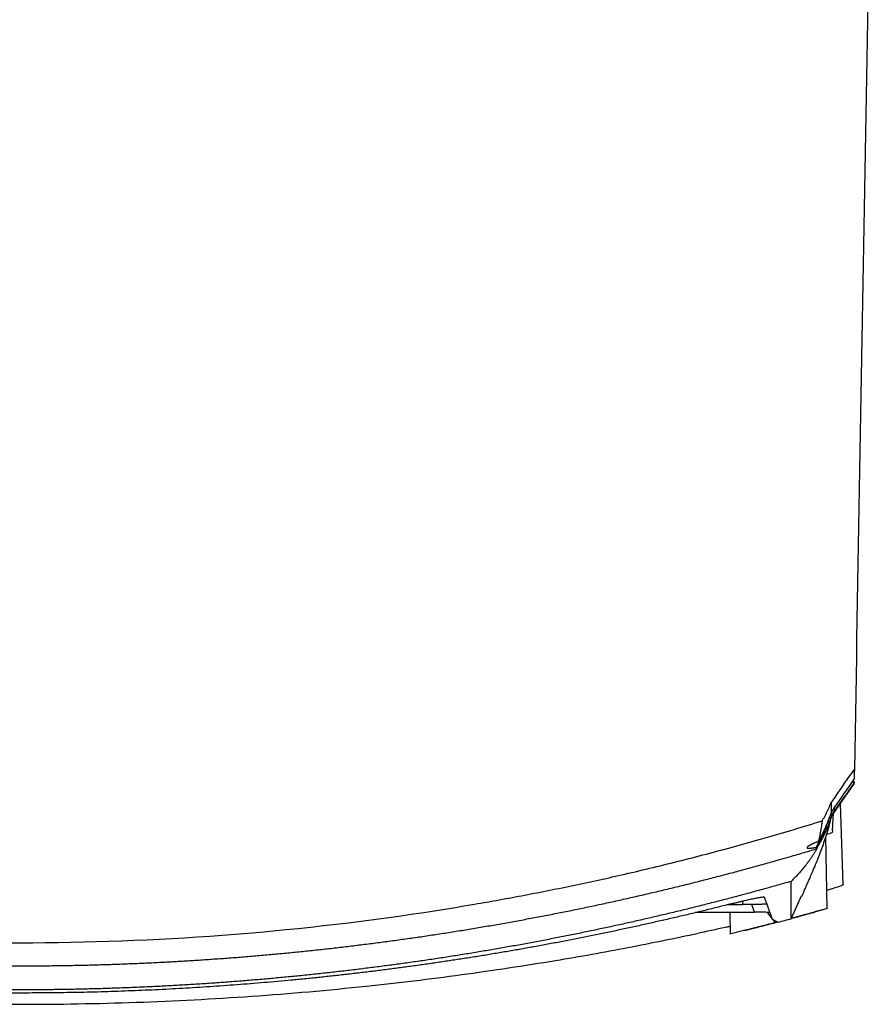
# Model space of a CAD drawing. Header units: millimetres. Extents: x 25 to 1229, y -261 to 1180.
# Tile 147 of 224: x 461 to 571, y 686 to 813. Entities that reach past the tile are written whole.
import ezdxf

# ---------------------------------------------------------------- set-up
doc = ezdxf.new("R2010")
doc.units = ezdxf.units.MM

msp = doc.modelspace()

# ---------------------------------------------------------------- linework, layer by layer
at = {"color": 7, "linetype": 'Continuous', "lineweight": 25}
for p, q in [((568.11, 715.01), (568.11, 714.83)), ((565.24, 710.59), (568.11, 714.69)), ((566.72, 701.77), (566.36, 712.19)), ((565.33, 708.66), (565.47, 710.92)), ((564.65, 698.66), (564.49, 707.94)), ((560.04, 697.37), (561.36, 700.3)), ((551.9, 699.18), (553.77, 699.18)), ((553.77, 699.63), (553.77, 699.18)), ((554.97, 699.18), (553.77, 699.18)), ((555.32, 698.22), (554.97, 699.18)), ((563, 698.28), (564.56, 698.7)), ((547.7, 698.22), (555.32, 698.22)), ((552.15, 698.22), (552.18, 695.37)), ((557.58, 697.41), (556.97, 698.18)), ((558, 696.87), (557.75, 697.19))]:
    msp.add_line(p, q, dxfattribs=at)
at = {"color": 7, "linetype": 'Continuous', "lineweight": 25, "flags": 128}
msp.add_lwpolyline([(565.72, 713.07), (565.39, 712.6), (565.13, 712.24)], dxfattribs=at)
at = {"color": 7, "linetype": 'Continuous', "lineweight": 25}
msp.add_arc((565.38, 711.39), 0.26, 340.3597, 47.0681, dxfattribs=at)
for points in [[(570.83, 870.5), (569.93, 819.15), (569.04, 767.81), (568.14, 716.55)], [(565.72, 713.07), (566.53, 714.23), (567.33, 715.39), (568.14, 716.55)], [(568.14, 716.55), (568.13, 716.02), (568.13, 715.6), (568.12, 715.3)], [(565.62, 711.68), (566.42, 712.84), (567.26, 714.05), (568.12, 715.3)], [(568.11, 714.83), (567.25, 713.61), (566.42, 712.42), (565.62, 711.3)], [(568.11, 714.83), (568.11, 714.83), (568.11, 714.83), (568.11, 714.83)], [(565.19, 711.05), (565.33, 711.26), (565.48, 711.47), (565.62, 711.68)], [(565.62, 711.3), (565.48, 711.11), (565.35, 710.91), (565.21, 710.72)], [(565.21, 710.72), (565.21, 710.72), (565.21, 710.72), (565.21, 710.73)], [(563.37, 706.54), (563.36, 706.48), (563.35, 706.43), (563.34, 706.37)], [(558.36, 696.92), (558.17, 696.98), (557.92, 697.09), (557.64, 697.25)], [(558.36, 696.92), (558.92, 697.07), (559.48, 697.22), (560.04, 697.37)]]:
    msp.add_open_spline(points, degree=3, dxfattribs=at)
for points, knots in [([(568.11, 714.83), (568.11, 714.84), (568.11, 714.84), (568.1, 714.86), (568.07, 714.87), (568.04, 714.89), (568, 714.91), (567.95, 714.94), (567.9, 714.96), (567.86, 714.98), (567.85, 714.98)], [0, 0, 0, 0, 0.11236, 0.233528, 0.362936, 0.499637, 0.611344, 0.749922, 0.924806, 1, 1, 1, 1]), ([(564.01, 709.95), (564.07, 710.05), (564.2, 710.26), (564.37, 710.58), (564.54, 710.9), (564.7, 711.23), (564.85, 711.56), (565, 711.9), (565.09, 712.12), (565.13, 712.24)], [0, 0, 0, 0, 0.142933, 0.285699, 0.428383, 0.571069, 0.713844, 0.856793, 1, 1, 1, 1]), ([(565.13, 712.24), (565.14, 712.2), (565.14, 712.07), (565.15, 711.89), (565.16, 711.7), (565.16, 711.53), (565.17, 711.36), (565.18, 711.19), (565.19, 711.1), (565.19, 711.05)], [0, 0, 0, 0, 0.066443, 0.250006, 0.375179, 0.500009, 0.66493, 0.831594, 1, 1, 1, 1]), ([(565.21, 711.07), (565.26, 711.14), (565.37, 711.31), (565.49, 711.48), (565.55, 711.58)], [0, 0, 0, 0, 0.436394, 1, 1, 1, 1]), ([(357.84, 709.95), (358.44, 709.76), (359.63, 709.39), (361.43, 708.85), (363.23, 708.32), (365.03, 707.79), (366.83, 707.28), (368.63, 706.78), (370.44, 706.28), (372.25, 705.8), (374.06, 705.33), (375.88, 704.86), (377.7, 704.41), (379.52, 703.96), (381.34, 703.53), (384.69, 702.75), (389.58, 701.67), (396.02, 700.38), (402.48, 699.22), (411.11, 697.83), (421.94, 696.39), (434.96, 695.17), (447.98, 694.44), (465.32, 694.12), (487.01, 694.93), (506.44, 697.13), (519.33, 699.21), (525.79, 700.38), (532.23, 701.66), (537.73, 702.87), (542.3, 703.95), (545.95, 704.85), (549.58, 705.79), (553.2, 706.77), (556.82, 707.79), (560.42, 708.84), (562.81, 709.58), (564.01, 709.95)], [0, 0, 0, 0, 0.00896, 0.017918, 0.026875, 0.035831, 0.044786, 0.05374, 0.062694, 0.071648, 0.080602, 0.089557, 0.098512, 0.107468, 0.116425, 0.125384, 0.156764, 0.18813, 0.219495, 0.250869, 0.313459, 0.376039, 0.438172, 0.500302, 0.624595, 0.748901, 0.780289, 0.811669, 0.843052, 0.87445, 0.892389, 0.910324, 0.928256, 0.946187, 0.96412, 0.982057, 1, 1, 1, 1]), ([(561.4, 700.29), (561.41, 700.3), (561.53, 700.57), (561.74, 701.03), (562.02, 701.67), (562.25, 702.19), (562.44, 702.61), (562.58, 702.96), (562.7, 703.23), (562.87, 703.62), (563.11, 704.19), (563.41, 704.95), (563.75, 705.8), (564.09, 706.72), (564.41, 707.67), (564.74, 708.71), (565.02, 709.69), (565.17, 710.33), (565.23, 710.6)], [0, 0, 0, 0, 0.003191, 0.0970238, 0.1787494, 0.2483722, 0.305891, 0.3513015, 0.384603, 0.418978, 0.4666754, 0.5277074, 0.6020867, 0.6712168, 0.7489282, 0.8352557, 0.9302484, 1, 1, 1, 1]), ([(563.23, 706.53), (563.59, 707.14), (564.19, 708.13), (564.63, 709.51), (564.81, 710.05)], [0, 0, 0, 0, 0.610195, 1, 1, 1, 1]), ([(565.21, 710.73), (565.18, 710.63), (565.12, 710.42), (565.03, 710.11), (564.92, 709.81), (564.82, 709.52), (564.71, 709.24), (564.61, 708.96), (564.5, 708.7), (564.35, 708.37), (564.18, 708), (563.98, 707.6), (563.77, 707.22), (563.57, 706.86), (563.44, 706.65), (563.37, 706.54)], [0, 0, 0, 0, 0.065729, 0.130446, 0.194193, 0.257018, 0.318967, 0.380088, 0.440429, 0.50004, 0.604328, 0.706143, 0.805802, 0.903638, 1, 1, 1, 1]), ([(563.55, 707.35), (563.58, 707.41), (563.66, 707.54), (563.77, 707.74), (563.88, 707.94), (563.99, 708.15), (564.1, 708.37), (564.21, 708.6), (564.32, 708.83), (564.47, 709.14), (564.64, 709.53), (564.83, 710.02), (565.02, 710.53), (565.13, 710.88), (565.19, 711.06)], [0, 0, 0, 0, 0.060939, 0.122261, 0.184019, 0.246262, 0.309041, 0.372407, 0.436408, 0.501093, 0.622215, 0.745539, 0.871367, 1, 1, 1, 1]), ([(564.01, 709.95), (564.01, 709.94), (564.01, 709.94), (564.01, 709.93), (564.01, 709.92), (564, 709.89), (563.99, 709.84), (563.98, 709.74), (563.95, 709.54), (563.88, 709.14), (563.8, 708.63), (563.68, 707.99), (563.6, 707.58), (563.55, 707.35)], [0, 0, 0, 0, 0.002232, 0.003906, 0.007813, 0.015625, 0.03125, 0.062501, 0.125001, 0.250002, 0.500003, 0.708657, 1, 1, 1, 1]), ([(565.24, 710.63), (565.24, 710.61), (565.23, 710.54), (565.22, 710.64), (565.21, 710.72)], [0, 0, 0, 0, 0.246348, 1, 1, 1, 1]), ([(565.32, 708.66), (565.32, 708.65), (565.43, 708.52), (565.2, 708.36), (564.69, 708.22), (564.57, 708.19)], [0, 0, 0, 0, 0.030896, 0.775099, 1, 1, 1, 1]), ([(563.36, 707.25), (563.38, 707.26), (563.42, 707.28), (563.48, 707.3), (563.52, 707.32), (563.54, 707.34), (563.55, 707.34), (563.55, 707.35)], [0, 0, 0, 0, 0.239599, 0.457813, 0.655986, 0.835916, 1, 1, 1, 1]), ([(358.52, 706.37), (359.14, 706.19), (360.38, 705.81), (362.24, 705.27), (364.11, 704.74), (365.98, 704.21), (367.85, 703.7), (369.72, 703.2), (371.6, 702.71), (373.48, 702.22), (375.37, 701.75), (377.25, 701.29), (379.14, 700.84), (381.03, 700.4), (382.92, 699.97), (384.82, 699.54), (386.72, 699.13), (388.62, 698.73), (390.52, 698.34), (392.42, 697.97), (394.33, 697.6), (396.24, 697.24), (398.15, 696.89), (400.06, 696.55), (401.97, 696.23), (403.89, 695.91), (405.81, 695.6), (407.73, 695.31), (409.65, 695.02), (411.57, 694.75), (413.49, 694.48), (415.42, 694.23), (417.35, 693.99), (419.27, 693.75), (421.2, 693.53), (423.13, 693.32), (425.06, 693.12), (427, 692.93), (428.93, 692.75), (430.86, 692.58), (432.8, 692.42), (434.74, 692.27), (436.67, 692.14), (438.61, 692.01), (440.55, 691.89), (442.49, 691.79), (444.43, 691.69), (446.37, 691.61), (448.31, 691.53), (450.25, 691.47), (452.19, 691.41), (454.13, 691.37), (456.07, 691.34), (458.01, 691.32), (459.95, 691.31), (461.9, 691.31), (463.84, 691.32), (465.78, 691.34), (467.72, 691.37), (469.66, 691.41), (471.6, 691.47), (473.54, 691.53), (475.48, 691.61), (477.42, 691.69), (479.36, 691.79), (481.3, 691.89), (483.24, 692.01), (485.18, 692.14), (487.12, 692.27), (489.05, 692.42), (490.99, 692.58), (492.92, 692.75), (494.86, 692.93), (496.79, 693.12), (498.72, 693.32), (500.65, 693.53), (502.58, 693.75), (504.51, 693.99), (506.43, 694.23), (508.36, 694.48), (510.28, 694.75), (512.2, 695.02), (514.12, 695.31), (516.04, 695.6), (517.96, 695.91), (519.88, 696.23), (521.79, 696.55), (523.7, 696.89), (525.61, 697.24), (527.52, 697.6), (529.43, 697.97), (531.33, 698.34), (533.23, 698.73), (535.13, 699.13), (537.03, 699.54), (538.93, 699.97), (540.82, 700.4), (542.71, 700.84), (544.6, 701.29), (546.49, 701.75), (548.37, 702.22), (550.25, 702.71), (552.13, 703.2), (554, 703.7), (555.88, 704.21), (557.74, 704.74), (559.61, 705.27), (561.48, 705.81), (562.72, 706.19), (563.34, 706.37)], [0, 0, 0, 0, 0.009345, 0.01869, 0.028035, 0.03738, 0.046725, 0.05607, 0.065415, 0.074761, 0.084106, 0.093451, 0.102797, 0.112142, 0.121488, 0.130833, 0.140179, 0.149524, 0.15887, 0.168215, 0.177561, 0.186907, 0.196252, 0.205598, 0.214944, 0.22429, 0.233636, 0.242981, 0.252327, 0.261673, 0.271019, 0.280365, 0.289711, 0.299057, 0.308403, 0.317749, 0.327096, 0.336442, 0.345788, 0.355134, 0.36448, 0.373826, 0.383172, 0.392519, 0.401865, 0.411211, 0.420557, 0.429903, 0.43925, 0.448596, 0.457942, 0.467288, 0.476634, 0.485981, 0.495327, 0.504673, 0.514019, 0.523366, 0.532712, 0.542058, 0.551404, 0.56075, 0.570097, 0.579443, 0.588789, 0.598135, 0.607481, 0.616828, 0.626174, 0.63552, 0.644866, 0.654212, 0.663558, 0.672904, 0.682251, 0.691597, 0.700943, 0.710289, 0.719635, 0.728981, 0.738327, 0.747673, 0.757019, 0.766364, 0.77571, 0.785056, 0.794402, 0.803748, 0.813093, 0.822439, 0.831785, 0.84113, 0.850476, 0.859821, 0.869167, 0.878512, 0.887858, 0.897203, 0.906549, 0.915894, 0.925239, 0.934585, 0.94393, 0.953275, 0.96262, 0.971965, 0.98131, 0.990655, 1, 1, 1, 1]), ([(563.34, 706.37), (563.27, 706.26), (563.14, 706.04), (562.93, 705.72), (562.73, 705.4), (562.51, 705.08), (562.29, 704.77), (562.06, 704.47), (561.77, 704.09), (561.41, 703.65), (560.96, 703.14), (560.5, 702.64), (560.17, 702.32), (560.01, 702.16)], [0, 0, 0, 0, 0.072592, 0.144756, 0.2165, 0.28783, 0.358757, 0.429286, 0.499426, 0.624826, 0.749172, 0.874559, 1, 1, 1, 1]), ([(563.36, 707.25), (563.3, 707.22), (563.2, 707.18), (563.06, 707.12), (562.93, 707.06), (562.81, 707), (562.7, 706.95), (562.59, 706.9), (562.5, 706.85), (562.41, 706.8), (562.34, 706.76), (562.27, 706.72), (562.21, 706.68), (562.16, 706.64), (562.12, 706.61), (562.09, 706.58), (562.07, 706.55), (562.06, 706.53), (562.06, 706.51), (562.05, 706.51)], [0, 0, 0, 0, 0.061281, 0.122239, 0.182877, 0.243198, 0.303204, 0.3629, 0.422288, 0.481371, 0.540154, 0.598639, 0.65683, 0.71473, 0.772343, 0.829673, 0.886723, 0.943498, 1, 1, 1, 1]), ([(562.05, 706.51), (562.06, 706.5), (562.06, 706.49), (562.07, 706.47), (562.09, 706.45), (562.13, 706.44), (562.17, 706.43), (562.22, 706.43), (562.28, 706.43), (562.35, 706.43), (562.43, 706.43), (562.52, 706.43), (562.61, 706.44), (562.72, 706.46), (562.83, 706.47), (562.95, 706.49), (563.08, 706.51), (563.18, 706.52), (563.23, 706.53)], [0, 0, 0, 0, 0.06273, 0.125407, 0.188035, 0.25062, 0.313166, 0.375678, 0.438161, 0.50062, 0.563059, 0.625484, 0.687899, 0.750309, 0.812719, 0.875135, 0.93756, 1, 1, 1, 1]), ([(563.37, 706.54), (563.37, 706.54), (563.37, 706.55), (563.36, 706.55), (563.34, 706.55), (563.31, 706.54), (563.27, 706.54), (563.24, 706.53), (563.23, 706.53)], [0, 0, 0, 0, 0.138539, 0.28654, 0.445552, 0.616831, 0.80138, 1, 1, 1, 1]), ([(560.01, 702.16), (559.43, 702), (558.28, 701.67), (556.54, 701.19), (554.8, 700.71), (553.06, 700.24), (551.3, 699.78), (549.54, 699.33), (547.78, 698.88), (546.01, 698.45), (544.23, 698.02), (542.45, 697.6), (540.66, 697.19), (538.87, 696.78), (537.07, 696.39), (535.26, 696), (533.45, 695.62), (531.64, 695.25), (529.81, 694.89), (527.99, 694.54), (526.15, 694.19), (524.32, 693.86), (522.47, 693.53), (520.63, 693.22), (518.77, 692.91), (516.91, 692.61), (515.05, 692.32), (513.18, 692.04), (511.3, 691.77), (509.43, 691.51), (507.54, 691.26), (505.65, 691.02), (503.76, 690.78), (501.86, 690.56), (499.95, 690.35), (498.05, 690.14), (496.13, 689.95), (494.21, 689.77), (492.29, 689.59), (490.36, 689.43), (488.43, 689.28), (486.5, 689.13), (484.55, 689), (482.61, 688.88), (480.66, 688.76), (478.71, 688.66), (476.75, 688.57), (474.79, 688.49), (472.82, 688.42), (470.85, 688.36), (468.88, 688.31), (466.9, 688.27), (464.92, 688.24), (462.93, 688.23), (460.25, 688.22), (456.87, 688.24), (452.82, 688.31), (448.78, 688.42), (444.75, 688.58), (440.75, 688.78), (436.77, 689.03), (432.81, 689.32), (428.87, 689.65), (424.95, 690.02), (421.05, 690.44), (417.17, 690.89), (413.31, 691.39), (409.48, 691.92), (405.67, 692.49), (401.88, 693.1), (398.12, 693.75), (394.38, 694.44), (390.66, 695.16), (386.97, 695.91), (383.31, 696.71), (379.66, 697.53), (376.05, 698.39), (372.46, 699.28), (368.89, 700.21), (365.36, 701.17), (363.01, 701.83), (361.84, 702.16)], [0, 0, 0, 0, 0.0089556, 0.0179295, 0.0269218, 0.0359324, 0.0449614, 0.0540088, 0.0630744, 0.0721585, 0.0812609, 0.0903816, 0.0995207, 0.1086781, 0.1178539, 0.127048, 0.1362605, 0.1454913, 0.1547404, 0.1640079, 0.1732937, 0.1825979, 0.1919204, 0.2012612, 0.2106204, 0.2199979, 0.2293937, 0.2388079, 0.2482404, 0.2576912, 0.2671604, 0.2766479, 0.2861537, 0.2956779, 0.3052204, 0.3147812, 0.3243603, 0.3339577, 0.3435735, 0.3532076, 0.36286, 0.3725307, 0.3822198, 0.3919271, 0.4016528, 0.4113968, 0.4211591, 0.4309397, 0.4407386, 0.4505559, 0.4603914, 0.4702453, 0.4801174, 0.4900079, 0.4999166, 0.520214, 0.5404263, 0.5605536, 0.5805959, 0.6005532, 0.6204255, 0.6402127, 0.6599148, 0.6795319, 0.6990639, 0.7185109, 0.7378728, 0.7571495, 0.7763412, 0.7954477, 0.8144691, 0.8334054, 0.8522566, 0.8710226, 0.8897034, 0.9082991, 0.9268097, 0.945235, 0.9635752, 0.9818302, 1, 1, 1, 1]), ([(560.04, 697.37), (560.04, 697.38), (560.04, 697.42), (560.04, 697.51), (560.04, 697.66), (560.04, 697.92), (560.03, 698.32), (560.03, 698.82), (560.03, 699.37), (560.03, 699.89), (560.02, 700.44), (560.02, 701), (560.01, 701.57), (560.01, 701.97), (560.01, 702.16)], [0, 0, 0, 0, 0.028657, 0.079182, 0.151577, 0.245844, 0.361986, 0.500008, 0.595168, 0.685596, 0.771295, 0.852262, 0.928497, 1, 1, 1, 1]), ([(566.72, 701.77), (566.72, 701.77), (566.76, 701.76), (566.62, 701.68), (566.12, 701.48), (565.43, 701.24), (564.68, 701.02), (564.61, 701)], [0, 0, 0, 0, 0.008615, 0.244583, 0.481831, 0.952692, 1, 1, 1, 1]), ([(552.37, 699.29), (552.43, 699.31), (552.55, 699.34), (552.72, 699.38), (552.89, 699.42), (553.07, 699.47), (553.32, 699.53), (553.65, 699.61), (554.05, 699.7), (554.43, 699.79), (554.9, 699.9), (555.42, 700.01), (555.84, 700.08), (556.11, 700.13), (556.28, 700.15), (556.41, 700.16), (556.51, 700.16), (556.57, 700.16), (556.58, 700.14), (556.59, 700.14)], [0, 0, 0, 0, 0.025012, 0.049967, 0.074903, 0.099859, 0.124873, 0.187372, 0.250049, 0.312193, 0.374645, 0.49981, 0.624347, 0.686744, 0.749538, 0.811738, 0.874266, 0.937021, 1, 1, 1, 1]), ([(557.64, 697.25), (557.63, 697.29), (557.6, 697.36), (557.56, 697.48), (557.51, 697.61), (557.46, 697.75), (557.41, 697.89), (557.35, 698.05), (557.29, 698.22), (557.22, 698.39), (557.16, 698.58), (557.09, 698.77), (557.01, 698.97), (556.93, 699.19), (556.85, 699.41), (556.77, 699.64), (556.68, 699.88), (556.62, 700.05), (556.59, 700.14)], [0, 0, 0, 0, 0.062429, 0.124867, 0.187313, 0.249768, 0.312233, 0.374706, 0.437189, 0.499681, 0.562184, 0.624696, 0.687219, 0.749753, 0.812298, 0.874854, 0.937421, 1, 1, 1, 1]), ([(552.37, 699.29), (551.81, 699.15), (550.68, 698.86), (548.98, 698.44), (547.29, 698.03), (545.59, 697.63), (543.89, 697.23), (542.19, 696.85), (540.49, 696.47), (538.78, 696.1), (537.08, 695.74), (535.37, 695.38), (533.67, 695.03), (531.96, 694.7), (530.25, 694.37), (528.54, 694.04), (526.83, 693.73), (525.11, 693.42), (523.4, 693.13), (521.68, 692.84), (519.97, 692.55), (518.25, 692.28), (516.53, 692.02), (514.81, 691.76), (513.08, 691.51), (511.36, 691.27), (509.64, 691.03), (507.91, 690.81), (506.18, 690.59), (504.45, 690.38), (502.72, 690.18), (500.99, 689.99), (499.26, 689.8), (497.53, 689.63), (495.79, 689.46), (494.06, 689.3), (492.32, 689.15), (490.58, 689), (488.84, 688.87), (487.1, 688.74), (485.35, 688.62), (483.61, 688.51), (481.87, 688.41), (480.12, 688.31), (478.37, 688.22), (476.62, 688.15), (474.87, 688.08), (473.12, 688.01), (471.37, 687.96), (469.61, 687.91), (467.86, 687.88), (466.1, 687.85), (464.34, 687.83), (462.58, 687.82), (460.23, 687.81), (457.28, 687.83), (453.75, 687.88), (450.2, 687.96), (446.66, 688.08), (443.11, 688.24), (439.56, 688.43), (436.01, 688.65), (432.45, 688.91), (428.9, 689.2), (425.36, 689.52), (421.82, 689.88), (418.29, 690.27), (414.76, 690.7), (411.24, 691.16), (407.73, 691.65), (404.22, 692.18), (400.72, 692.74), (397.22, 693.33), (393.73, 693.96), (390.25, 694.62), (386.77, 695.32), (383.3, 696.04), (379.83, 696.8), (376.38, 697.6), (372.92, 698.42), (370.63, 699), (369.48, 699.29)], [0, 0, 0, 0, 0.009498, 0.01899, 0.028476, 0.037957, 0.047431, 0.0569, 0.066364, 0.075823, 0.085278, 0.094728, 0.104174, 0.113617, 0.123055, 0.132491, 0.141923, 0.151352, 0.160779, 0.170203, 0.179626, 0.189046, 0.198465, 0.207883, 0.217299, 0.226715, 0.23613, 0.245545, 0.254959, 0.264374, 0.273789, 0.283205, 0.292622, 0.302041, 0.31146, 0.320882, 0.330305, 0.33973, 0.349159, 0.358589, 0.368023, 0.37746, 0.386901, 0.396346, 0.405794, 0.415247, 0.424705, 0.434167, 0.443634, 0.453107, 0.462586, 0.472071, 0.481561, 0.491059, 0.500563, 0.519645, 0.538746, 0.55787, 0.577018, 0.596193, 0.615396, 0.634628, 0.653866, 0.673103, 0.692335, 0.711562, 0.73078, 0.749989, 0.769188, 0.788385, 0.807581, 0.826778, 0.84598, 0.865189, 0.884405, 0.903633, 0.922872, 0.942127, 0.961398, 0.980689, 1, 1, 1, 1]), ([(556.89, 699.3), (556.89, 699.3), (556.89, 699.29), (556.88, 699.28), (556.86, 699.28), (556.83, 699.27), (556.8, 699.26), (556.75, 699.25), (556.7, 699.25), (556.65, 699.24), (556.59, 699.23), (556.52, 699.23), (556.45, 699.22), (556.36, 699.22), (556.22, 699.21), (556.04, 699.21), (555.85, 699.2), (555.64, 699.19), (555.43, 699.19), (555.2, 699.19), (555.05, 699.18), (554.97, 699.18)], [0, 0, 0, 0, 0.059984, 0.117589, 0.172833, 0.225737, 0.276321, 0.324612, 0.37064, 0.414437, 0.456044, 0.495507, 0.53288, 0.568225, 0.637855, 0.703674, 0.766287, 0.826399, 0.884806, 0.942372, 1, 1, 1, 1]), ([(564.65, 698.66), (564.59, 698.65), (564.45, 698.61), (563.41, 698.32), (561.93, 697.92), (560.68, 697.58), (560.05, 697.41)], [0, 0, 0, 0, 0.249012, 0.4990383, 0.7491199, 1, 1, 1, 1]), ([(557.32, 698.13), (557.32, 698.14), (557.27, 698.15), (557.08, 698.18), (556.93, 698.19), (556.56, 698.21), (556.34, 698.21), (555.85, 698.22), (555.58, 698.22), (555.32, 698.22)], [0, 0, 0, 0, 0.25, 0.25, 0.5, 0.5, 0.75, 0.75, 1, 1, 1, 1]), ([(560.09, 697.42), (560.61, 697.56), (561.69, 697.85), (562.57, 698.09), (562.96, 698.19), (562.99, 698.21), (563.01, 698.21)], [0, 0, 0, 0, 0.325277, 0.661343, 0.832086, 1, 1, 1, 1]), ([(552.17, 696.36), (552.02, 696.33), (551.41, 696.2), (550.05, 695.91), (548.76, 695.64), (548.11, 695.5)], [0, 0, 0, 0, 0.1331, 0.561279, 1, 1, 1, 1]), ([(558, 696.87), (557.26, 696.68), (555.77, 696.29), (553.84, 695.81), (552.6, 695.5), (552.05, 695.37), (552.19, 695.41), (552.2, 695.41)], [0, 0, 0, 0, 0.246546, 0.492898, 0.73916, 0.985413, 1, 1, 1, 1]), ([(554.04, 695.86), (554.11, 695.88), (554.33, 695.93), (555.06, 696.11), (556.38, 696.45), (557.61, 696.77), (558.22, 696.93)], [0, 0, 0, 0, 0.086186, 0.2738168, 0.6382603, 1, 1, 1, 1]), ([(402.33, 690.46), (403.85, 690.24), (408.53, 689.57), (418.11, 688.48), (431.12, 687.32), (445.97, 686.54), (460.92, 686.28), (475.88, 686.54), (490.74, 687.32), (504.68, 688.55), (517.7, 690.12), (528.89, 691.82), (539.03, 693.61), (545.09, 694.87), (548.11, 695.5)], [0, 0, 0, 0, 0.031731, 0.0977, 0.197676, 0.297919, 0.398677, 0.499395, 0.599702, 0.699969, 0.784411, 0.868896, 0.934683, 1, 1, 1, 1])]:
    msp.add_open_spline(points, degree=3, knots=knots, dxfattribs=at)

doc.saveas('drawing.dxf')
